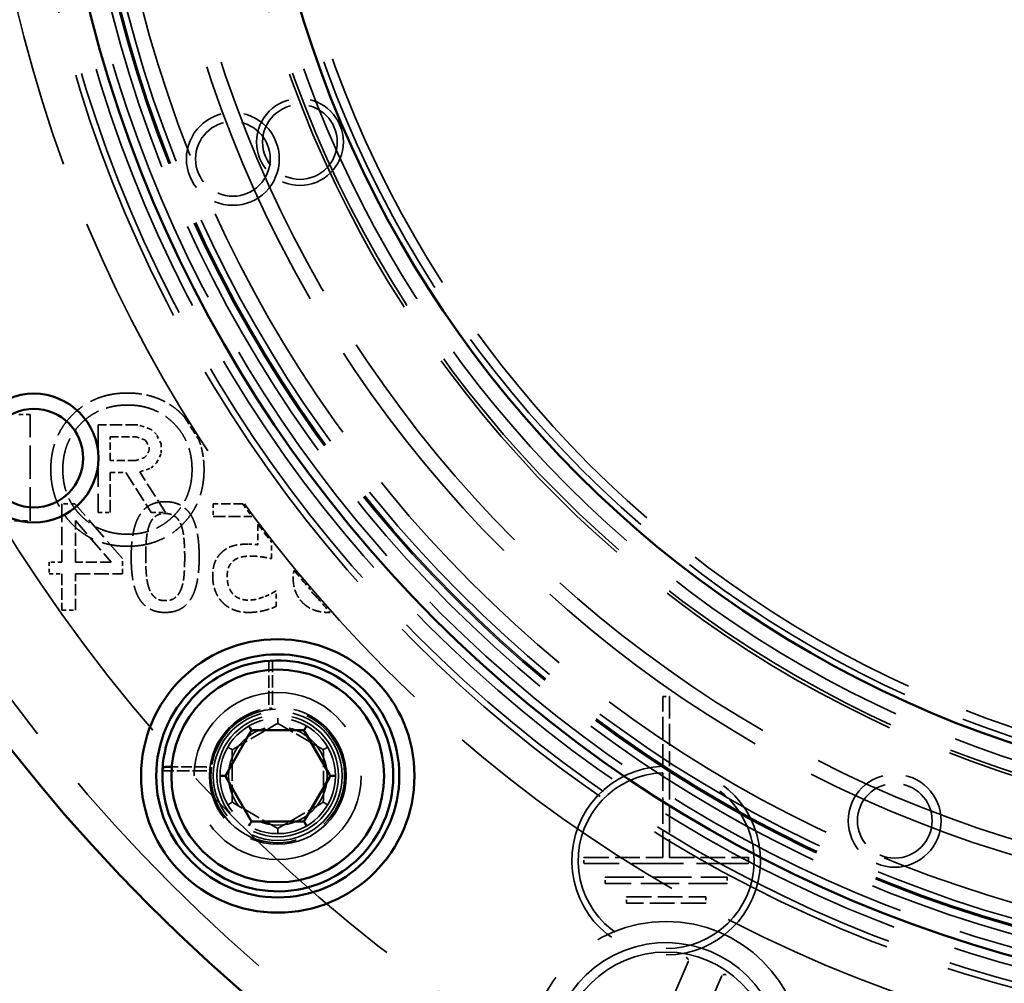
# Model space of a CAD drawing. Header units: millimetres. Extents: x 0 to 840, y 0 to 594.
# Tile 29 of 46: x 564 to 596, y 387 to 418. Entities that reach past the tile are written whole.
import ezdxf

# ---------------------------------------------------------------- set-up
doc = ezdxf.new("R2010")
doc.units = ezdxf.units.MM
doc.header["$LTSCALE"] = 2
doc.linetypes.add('DASHED', pattern=[0.2067, 0.1654, -0.0413])
for name, color, linetype, lineweight in [('Bemaßung (ISO)', 7, 'Continuous', 25), ('Sichtbar (ISO)', 7, 'Continuous', 50), ('Verdeckt (ISO)', 7, 'DASHED', 35)]:
    doc.layers.add(name, color=color, linetype=linetype, lineweight=lineweight)
doc.styles.add('Notiztext (DIN)', font='isocpeur.ttf')
doc.dimstyles.new('Standard (DIN)', dxfattribs={"dimscale": 2, "dimtxt": 3.5, "dimasz": 2.5, "dimexe": 3.175, "dimexo": 0.8, "dimgap": 0.8, "dimtad": 1, "dimrnd": 1e-08, "dimzin": 0, "dimtxsty": 'Notiztext (DIN)', "dimcen": 0.09, "dimdle": 10, "dimclrd": 256, "dimclre": 256, "dimclrt": 256, "dimadec": 0, "dimazin": 0, "dimtfac": 1, "dimtmove": 0, "dimatfit": 3, "dimfxl": 1, "dimtolj": 1, "dimtzin": 0, "dimlwd": -1, "dimlwe": -1, "dimarcsym": 0})

# ---------------------------------------------------------------- blocks, each defined once
blk = doc.blocks.new('*D6')
at = {"layer": 'Bemaßung (ISO)'}
for p, q in [((606.542, 485.606), (511.957, 485.606)), ((518.307, 480.606), (518.307, 330.106)), ((586.042, 325.106), (511.957, 325.106))]:
    blk.add_line(p, q, dxfattribs=at)
for points in [[(517.473, 480.606), (519.14, 480.606), (518.307, 485.606)], [(517.473, 330.106), (519.14, 330.106), (518.307, 325.106)]]:
    blk.add_solid(points, dxfattribs=at)
at = {"layer": 'Defpoints', "color": 0}
for p in [(608.142, 485.606), (518.307, 325.106), (587.642, 325.106)]:
    blk.add_point(p, dxfattribs=at)
at = {"layer": 'Bemaßung (ISO)', "insert": (508.307, 393.281), "char_height": 7, "attachment_point": 1, "rotation": 90, "style": 'Notiztext (DIN)'}
blk.add_mtext('\\A1;160,50', dxfattribs=at)

msp = doc.modelspace()

# ---------------------------------------------------------------- linework, layer by layer
at = {"layer": 'Sichtbar (ISO)'}
for p, q in [((571.526, 394.968), (571.485, 395.038)), ((573.34, 394.968), (573.38, 395.038)), ((570.73, 393.447), (571.538, 394.847)), ((571.526, 394.968), (571.557, 394.914)), ((571.574, 394.883), (571.557, 394.914)), ((571.624, 394.897), (573.241, 394.897)), ((573.291, 394.883), (573.309, 394.914)), ((573.34, 394.968), (573.309, 394.914)), ((573.328, 394.847), (574.136, 393.447)), ((568.945, 393.691), (568.744, 393.691)), ((570.537, 393.397), (570.619, 393.397)), ((570.619, 393.397), (570.681, 393.397)), ((570.716, 393.397), (570.681, 393.397)), ((574.149, 393.397), (574.185, 393.397)), ((574.185, 393.397), (574.246, 393.397)), ((574.246, 393.397), (574.328, 393.397)), ((571.538, 391.947), (570.73, 393.347)), ((574.136, 393.347), (573.328, 391.947)), ((571.526, 391.826), (571.485, 391.755)), ((571.557, 391.879), (571.526, 391.826)), ((571.574, 391.91), (571.557, 391.879)), ((573.241, 391.897), (571.624, 391.897)), ((573.291, 391.91), (573.309, 391.879)), ((573.309, 391.879), (573.34, 391.826)), ((573.34, 391.826), (573.38, 391.755))]:
    msp.add_line(p, q, dxfattribs=at)
for centre, radius in [((608.142, 429.106), 56.5), ((608.142, 429.106), 43.2), ((608.142, 429.106), 36.5), ((564.407, 403.856), 2.121), ((564.407, 403.856), 1.621), ((572.433, 393.397), 4.5), ((572.433, 393.397), 4), ((572.433, 393.397), 3.5)]:
    msp.add_circle(centre, radius, dxfattribs=at)
for centre, radius, start, end in [((572.433, 393.397), 3.8, 176.4815, 171.2631), ((571.624, 394.797), 0.1, 120, 150), ((571.624, 394.797), 0.1, 90, 120), ((573.241, 394.797), 0.1, 60, 90), ((573.241, 394.797), 0.1, 30, 60), ((572.433, 393.397), 3.8, 171.2631, 176.4815), ((570.816, 393.397), 0.1, 150, 180), ((570.816, 393.397), 0.1, 180, 210), ((574.049, 393.397), 0.1, 0, 30), ((574.049, 393.397), 0.1, 330, 0), ((571.624, 391.997), 0.1, 210, 240), ((571.624, 391.997), 0.1, 240, 270), ((573.241, 391.997), 0.1, 270, 300), ((573.241, 391.997), 0.1, 300, 330)]:
    msp.add_arc(centre, radius, start, end, dxfattribs=at)
msp.add_open_spline([(568.744, 393.691), (568.739, 393.691), (568.734, 393.691), (568.725, 393.69), (568.72, 393.69), (568.711, 393.688), (568.706, 393.687), (568.697, 393.685), (568.693, 393.683), (568.684, 393.68), (568.68, 393.678), (568.672, 393.674), (568.668, 393.672), (568.662, 393.667), (568.658, 393.664), (568.653, 393.659), (568.651, 393.656), (568.646, 393.65), (568.645, 393.647), (568.641, 393.639), (568.64, 393.635), (568.64, 393.63)], degree=3, knots=[0, 0, 0, 0, 0.00131307, 0.00131307, 0.00265115, 0.00265115, 0.00405748, 0.00405748, 0.00554669, 0.00554669, 0.00708425, 0.00708425, 0.00862181, 0.00862181, 0.01015937, 0.01015937, 0.01169693, 0.01169693, 0.0132345, 0.0132345, 0.01537562, 0.01537562, 0.01537562, 0.01537562], dxfattribs=at)
at = {"layer": 'Verdeckt (ISO)', "ltscale": 0.413176}
msp.add_line((564.288, 405.291), (563.854, 405.291), dxfattribs=at)
at = {"layer": 'Verdeckt (ISO)', "ltscale": 3.333119}
msp.add_line((564.288, 401.791), (564.288, 405.291), dxfattribs=at)
at = {"layer": 'Verdeckt (ISO)', "ltscale": 2.747554}
msp.add_line((566.524, 404.95), (566.524, 402.065), dxfattribs=at)
at = {"layer": 'Verdeckt (ISO)', "ltscale": 1.245031}
msp.add_line((567.831, 404.95), (566.524, 404.95), dxfattribs=at)
at = {"layer": 'Verdeckt (ISO)', "ltscale": 0.435379}
msp.add_line((568.264, 404.801), (567.831, 404.95), dxfattribs=at)
at = {"layer": 'Verdeckt (ISO)', "ltscale": 0.238877}
for p, q in [((568.446, 404.629), (568.264, 404.801)), ((568.264, 403.528), (568.446, 403.7))]:
    msp.add_line(p, q, dxfattribs=at)
at = {"layer": 'Verdeckt (ISO)', "ltscale": 0.733466}
msp.add_line((566.919, 403.781), (566.919, 404.551), dxfattribs=at)
at = {"layer": 'Verdeckt (ISO)', "ltscale": 0.8139}
msp.add_line((566.919, 404.551), (567.774, 404.551), dxfattribs=at)
at = {"layer": 'Verdeckt (ISO)', "ltscale": 0.280718}
msp.add_line((567.774, 404.551), (568.054, 404.46), dxfattribs=at)
at = {"layer": 'Verdeckt (ISO)', "ltscale": 0.086471}
msp.add_line((568.054, 404.46), (568.115, 404.393), dxfattribs=at)
at = {"layer": 'Verdeckt (ISO)', "ltscale": 0.329412}
msp.add_line((568.598, 404.318), (568.446, 404.629), dxfattribs=at)
at = {"layer": 'Verdeckt (ISO)', "ltscale": 0.182641}
msp.add_line((568.115, 404.393), (568.2, 404.22), dxfattribs=at)
at = {"layer": 'Verdeckt (ISO)', "ltscale": 0.179758}
msp.add_line((568.2, 404.109), (568.115, 403.94), dxfattribs=at)
at = {"layer": 'Verdeckt (ISO)', "ltscale": 0.106074}
msp.add_line((568.2, 404.22), (568.2, 404.109), dxfattribs=at)
at = {"layer": 'Verdeckt (ISO)', "ltscale": 0.289465}
msp.add_line((568.598, 404.014), (568.598, 404.318), dxfattribs=at)
at = {"layer": 'Verdeckt (ISO)', "ltscale": 0.807466}
msp.add_line((567.767, 403.781), (566.919, 403.781), dxfattribs=at)
at = {"layer": 'Verdeckt (ISO)', "ltscale": 0.28478}
msp.add_line((568.051, 403.876), (567.767, 403.781), dxfattribs=at)
at = {"layer": 'Verdeckt (ISO)', "ltscale": 0.086352}
msp.add_line((568.115, 403.94), (568.051, 403.876), dxfattribs=at)
at = {"layer": 'Verdeckt (ISO)', "ltscale": 0.332305}
msp.add_line((568.446, 403.7), (568.598, 404.014), dxfattribs=at)
at = {"layer": 'Verdeckt (ISO)', "ltscale": 0.373298}
msp.add_line((567.892, 403.403), (568.264, 403.528), dxfattribs=at)
at = {"layer": 'Verdeckt (ISO)', "ltscale": 0.488944}
msp.add_line((566.919, 403.386), (567.433, 403.386), dxfattribs=at)
at = {"layer": 'Verdeckt (ISO)', "ltscale": 1.257901}
msp.add_line((566.919, 402.065), (566.919, 403.386), dxfattribs=at)
at = {"layer": 'Verdeckt (ISO)', "ltscale": 1.489609}
msp.add_line((567.433, 403.386), (568.271, 402.065), dxfattribs=at)
at = {"layer": 'Verdeckt (ISO)', "ltscale": 1.508363}
msp.add_line((568.74, 402.065), (567.892, 403.403), dxfattribs=at)
at = {"layer": 'Verdeckt (ISO)', "ltscale": 0.410475}
msp.add_line((565.757, 402.35), (565.326, 402.35), dxfattribs=at)
at = {"layer": 'Verdeckt (ISO)', "ltscale": 1.828578}
msp.add_line((565.326, 402.35), (565.326, 400.429), dxfattribs=at)
at = {"layer": 'Verdeckt (ISO)', "ltscale": 2.274647}
msp.add_line((567.323, 400.546), (565.757, 402.35), dxfattribs=at)
at = {"layer": 'Verdeckt (ISO)', "ltscale": 0.919869}
msp.add_line((571.278, 402.35), (570.312, 402.35), dxfattribs=at)
at = {"layer": 'Verdeckt (ISO)', "ltscale": 0.391567}
msp.add_line((570.312, 402.35), (570.312, 401.938), dxfattribs=at)
at = {"layer": 'Verdeckt (ISO)', "ltscale": 0.376335}
msp.add_line((566.524, 402.065), (566.919, 402.065), dxfattribs=at)
at = {"layer": 'Verdeckt (ISO)', "ltscale": 0.447118}
msp.add_line((568.271, 402.065), (568.74, 402.065), dxfattribs=at)
at = {"layer": 'Verdeckt (ISO)', "ltscale": 1.207509}
msp.add_line((570.312, 401.938), (571.58, 401.938), dxfattribs=at)
at = {"layer": 'Verdeckt (ISO)', "ltscale": 0.496912}
msp.add_line((563.766, 401.791), (564.288, 401.791), dxfattribs=at)
at = {"layer": 'Verdeckt (ISO)', "ltscale": 1.717944}
msp.add_line((565.777, 401.797), (566.954, 400.429), dxfattribs=at)
at = {"layer": 'Verdeckt (ISO)', "ltscale": 1.301854}
msp.add_line((565.777, 400.429), (565.777, 401.797), dxfattribs=at)
at = {"layer": 'Verdeckt (ISO)', "ltscale": 0.632718}
msp.add_line((571.781, 401.67), (571.781, 401.005), dxfattribs=at)
at = {"layer": 'Verdeckt (ISO)', "ltscale": 0.510644}
msp.add_line((572.232, 400.546), (572.232, 401.082), dxfattribs=at)
at = {"layer": 'Verdeckt (ISO)', "ltscale": 0.4699}
msp.add_line((567.323, 400.052), (567.323, 400.546), dxfattribs=at)
at = {"layer": 'Verdeckt (ISO)', "ltscale": 0.396969}
for p, q in [((565.326, 400.429), (564.909, 400.429)), ((564.909, 400.052), (565.326, 400.052))]:
    msp.add_line(p, q, dxfattribs=at)
at = {"layer": 'Verdeckt (ISO)', "ltscale": 0.359153}
msp.add_line((564.909, 400.429), (564.909, 400.052), dxfattribs=at)
at = {"layer": 'Verdeckt (ISO)', "ltscale": 1.120877}
msp.add_line((566.954, 400.429), (565.777, 400.429), dxfattribs=at)
at = {"layer": 'Verdeckt (ISO)', "ltscale": 1.145188}
for p, q in [((565.326, 400.052), (565.326, 398.85)), ((565.777, 398.85), (565.777, 400.052))]:
    msp.add_line(p, q, dxfattribs=at)
at = {"layer": 'Verdeckt (ISO)', "ltscale": 1.472027}
msp.add_line((565.777, 400.052), (567.323, 400.052), dxfattribs=at)
at = {"layer": 'Verdeckt (ISO)', "ltscale": 0.032314}
msp.add_line((572.377, 399.471), (572.343, 399.471), dxfattribs=at)
at = {"layer": 'Verdeckt (ISO)', "ltscale": 0.472601}
msp.add_line((572.377, 398.974), (572.377, 399.471), dxfattribs=at)
at = {"layer": 'Verdeckt (ISO)', "ltscale": 0.429383}
msp.add_line((565.326, 398.85), (565.777, 398.85), dxfattribs=at)
at = {"layer": 'Verdeckt (ISO)', "ltscale": 1.243639}
msp.add_line((572.138, 395.78), (572.138, 397.086), dxfattribs=at)
at = {"layer": 'Verdeckt (ISO)', "ltscale": 1.240151}
for p, q in [((572.265, 395.79), (572.265, 397.093)), ((570.039, 393.564), (568.737, 393.564))]:
    msp.add_line(p, q, dxfattribs=at)
at = {"layer": 'Verdeckt (ISO)', "ltscale": 2.173276}
for p, q in [((585.11, 393.723), (585.11, 396.005)), ((585.32, 396.005), (585.32, 393.723))]:
    msp.add_line(p, q, dxfattribs=at)
at = {"layer": 'Verdeckt (ISO)', "ltscale": 0.180846}
for p, q in [((585.12, 396.015), (585.31, 396.015)), ((583.21, 389.865), (583.21, 390.055)), ((587.22, 390.055), (587.22, 389.865)), ((583.91, 389.215), (583.91, 389.405)), ((586.52, 389.405), (586.52, 389.215))]:
    msp.add_line(p, q, dxfattribs=at)
at = {"layer": 'Verdeckt (ISO)', "ltscale": 1.562893}
for p, q in [((570.983, 394.292), (572.383, 395.1)), ((572.483, 395.1), (573.883, 394.292)), ((572.383, 391.694), (570.983, 392.502)), ((573.883, 392.502), (572.483, 391.694))]:
    msp.add_line(p, q, dxfattribs=at)
at = {"layer": 'Verdeckt (ISO)', "ltscale": 0.084267}
for p, q in [((572.433, 395.211), (572.433, 395.292)), ((570.791, 394.344), (570.862, 394.304)), ((574.074, 394.344), (574.003, 394.304)), ((570.791, 392.449), (570.862, 392.49)), ((574.074, 392.449), (574.003, 392.49)), ((572.433, 391.501), (572.433, 391.583))]:
    msp.add_line(p, q, dxfattribs=at)
at = {"layer": 'Verdeckt (ISO)', "ltscale": 0.077389}
for p, q in [((572.433, 395.211), (572.433, 395.149)), ((570.862, 394.304), (570.915, 394.273)), ((573.95, 394.273), (574.003, 394.304)), ((570.862, 392.49), (570.915, 392.521)), ((573.95, 392.521), (574.003, 392.49)), ((572.433, 391.645), (572.433, 391.583))]:
    msp.add_line(p, q, dxfattribs=at)
at = {"layer": 'Verdeckt (ISO)', "ltscale": 0.091068}
for p, q in [((572.433, 395.113), (572.433, 395.149)), ((570.946, 394.255), (570.915, 394.273)), ((573.919, 394.255), (573.95, 394.273)), ((570.946, 392.539), (570.915, 392.521)), ((573.919, 392.539), (573.95, 392.521)), ((572.433, 391.68), (572.433, 391.645))]:
    msp.add_line(p, q, dxfattribs=at)
at = {"layer": 'Verdeckt (ISO)', "ltscale": 1.563}
for p, q in [((570.933, 392.589), (570.933, 394.205)), ((573.933, 394.205), (573.933, 392.589))]:
    msp.add_line(p, q, dxfattribs=at)
at = {"layer": 'Verdeckt (ISO)', "ltscale": 1.05178}
msp.add_line((570.05, 393.691), (568.945, 393.691), dxfattribs=at)
at = {"layer": 'Verdeckt (ISO)', "ltscale": 2.635721}
for p, q in [((585.11, 390.725), (585.11, 393.493)), ((585.32, 393.493), (585.32, 390.725))]:
    msp.add_line(p, q, dxfattribs=at)
at = {"layer": 'Verdeckt (ISO)', "ltscale": 0.171323}
for p, q in [((582.51, 390.525), (582.51, 390.705)), ((587.92, 390.705), (587.92, 390.525))]:
    msp.add_line(p, q, dxfattribs=at)
at = {"layer": 'Verdeckt (ISO)', "ltscale": 2.456959}
for p, q in [((582.52, 390.715), (585.1, 390.715)), ((585.33, 390.715), (587.91, 390.715))]:
    msp.add_line(p, q, dxfattribs=at)
at = {"layer": 'Verdeckt (ISO)', "ltscale": 5.133057}
msp.add_line((587.91, 390.515), (582.52, 390.515), dxfattribs=at)
at = {"layer": 'Verdeckt (ISO)', "ltscale": 3.79977}
for p, q in [((583.22, 390.065), (587.21, 390.065)), ((587.21, 389.855), (583.22, 389.855))]:
    msp.add_line(p, q, dxfattribs=at)
at = {"layer": 'Verdeckt (ISO)', "ltscale": 2.466482}
for p, q in [((583.92, 389.415), (586.51, 389.415)), ((586.51, 389.205), (583.92, 389.205))]:
    msp.add_line(p, q, dxfattribs=at)
at = {"layer": 'Verdeckt (ISO)', "ltscale": 6.080729}
for p, q in [((583.392, 381.421), (585.938, 387.277)), ((587.038, 386.799), (584.493, 380.943))]:
    msp.add_line(p, q, dxfattribs=at)
at = {"layer": 'Verdeckt (ISO)', "ltscale": 25.561625}
for radius in [55.5, 37]:
    msp.add_circle((608.142, 429.106), radius, dxfattribs=at)
at = {"layer": 'Verdeckt (ISO)', "ltscale": 25.739908}
msp.add_circle((608.142, 429.106), 52.5, dxfattribs=at)
at = {"layer": 'Verdeckt (ISO)', "ltscale": 25.612799}
msp.add_circle((608.142, 429.106), 45.5, dxfattribs=at)
at = {"layer": 'Verdeckt (ISO)', "ltscale": 25.837965}
for radius in [44.2, 42.5]:
    msp.add_circle((608.142, 429.106), radius, dxfattribs=at)
at = {"layer": 'Verdeckt (ISO)', "ltscale": 25.721052}
msp.add_circle((608.142, 429.106), 44, dxfattribs=at)
at = {"layer": 'Verdeckt (ISO)', "ltscale": 25.428766}
msp.add_circle((608.142, 429.106), 43.5, dxfattribs=at)
at = {"layer": 'Verdeckt (ISO)', "ltscale": 25.089718}
msp.add_circle((608.142, 429.106), 42.92, dxfattribs=at)
at = {"layer": 'Verdeckt (ISO)', "ltscale": 25.685978}
msp.add_circle((608.142, 429.106), 42.25, dxfattribs=at)
at = {"layer": 'Verdeckt (ISO)', "ltscale": 25.655581}
msp.add_circle((608.142, 429.106), 42.2, dxfattribs=at)
at = {"layer": 'Verdeckt (ISO)', "ltscale": 25.533989}
msp.add_circle((608.142, 429.106), 42, dxfattribs=at)
at = {"layer": 'Verdeckt (ISO)', "ltscale": 25.230013}
msp.add_circle((608.142, 429.106), 41.5, dxfattribs=at)
at = {"layer": 'Verdeckt (ISO)', "ltscale": 25.331339}
msp.add_circle((608.142, 429.106), 40, dxfattribs=at)
at = {"layer": 'Verdeckt (ISO)', "ltscale": 25.014698}
msp.add_circle((608.142, 429.106), 39.5, dxfattribs=at)
at = {"layer": 'Verdeckt (ISO)', "ltscale": 25.907051}
msp.add_circle((608.142, 429.106), 37.5, dxfattribs=at)
at = {"layer": 'Verdeckt (ISO)', "ltscale": 25.83457}
msp.add_circle((608.142, 429.106), 37.395, dxfattribs=at)
at = {"layer": 'Verdeckt (ISO)', "ltscale": 25.078026}
msp.add_circle((608.142, 429.106), 36.3, dxfattribs=at)
at = {"layer": 'Verdeckt (ISO)', "ltscale": 24.87077}
msp.add_circle((608.142, 429.106), 36, dxfattribs=at)
at = {"layer": 'Verdeckt (ISO)', "ltscale": 8.553715}
msp.add_circle((573.162, 414.258), 1.429, dxfattribs=at)
at = {"layer": 'Verdeckt (ISO)', "ltscale": 7.356958}
for centre in [(573.162, 414.258), (570.955, 413.703), (592.739, 391.92)]:
    msp.add_circle(centre, 1.229, dxfattribs=at)
at = {"layer": 'Verdeckt (ISO)', "ltscale": 9.152093}
for centre in [(570.955, 413.703), (592.739, 391.92)]:
    msp.add_circle(centre, 1.529, dxfattribs=at)
at = {"layer": 'Verdeckt (ISO)', "ltscale": 20.898355}
msp.add_circle((572.433, 393.397), 2.75, dxfattribs=at)
at = {"layer": 'Verdeckt (ISO)', "ltscale": 13.463407}
msp.add_circle((572.433, 393.397), 2.25, dxfattribs=at)
at = {"layer": 'Verdeckt (ISO)', "ltscale": 12.691499}
msp.add_circle((572.433, 393.397), 2.121, dxfattribs=at)
at = {"layer": 'Verdeckt (ISO)', "ltscale": 11.967462}
msp.add_circle((572.433, 393.397), 2, dxfattribs=at)
at = {"layer": 'Verdeckt (ISO)', "ltscale": 11.369083}
msp.add_circle((572.433, 393.397), 1.9, dxfattribs=at)
at = {"layer": 'Verdeckt (ISO)', "ltscale": 9.699609}
msp.add_circle((572.433, 393.397), 1.621, dxfattribs=at)
at = {"layer": 'Verdeckt (ISO)', "ltscale": 22.798204}
msp.add_circle((585.215, 384.11), 4.5, dxfattribs=at)
at = {"layer": 'Verdeckt (ISO)', "ltscale": 26.528517}
msp.add_circle((585.215, 384.11), 3.491, dxfattribs=at)
at = {"layer": 'Verdeckt (ISO)', "ltscale": 0.845424}
msp.add_arc((608.142, 429.106), 45.55, 211.6354, 212.7522, dxfattribs=at)
at = {"layer": 'Verdeckt (ISO)', "ltscale": 0.485845}
msp.add_arc((608.142, 429.106), 45.55, 215.9727, 216.6145, dxfattribs=at)
at = {"layer": 'Verdeckt (ISO)', "ltscale": 0.705369}
msp.add_arc((608.142, 429.106), 45.55, 217.0367, 217.9685, dxfattribs=at)
at = {"layer": 'Verdeckt (ISO)', "ltscale": 0.799051}
msp.add_arc((608.142, 429.106), 45.55, 219.4544, 220.5099, dxfattribs=at)
at = {"layer": 'Verdeckt (ISO)', "ltscale": 0.66933}
msp.add_arc((608.142, 429.106), 45.55, 220.8631, 221.7473, dxfattribs=at)
at = {"layer": 'Verdeckt (ISO)', "ltscale": 0.014859}
for centre, start, end in [((585.12, 396.005), 90, 180), ((585.31, 396.005), 0, 90), ((582.52, 390.705), 90, 180), ((582.52, 390.525), 180, 270), ((585.1, 390.725), 270, 0), ((585.33, 390.725), 180, 270), ((587.91, 390.705), 0, 90), ((587.91, 390.525), 270, 0), ((583.22, 390.055), 90, 180), ((583.22, 389.865), 180, 270), ((587.21, 390.055), 0, 90), ((587.21, 389.865), 270, 0), ((583.92, 389.405), 90, 180), ((583.92, 389.215), 180, 270), ((586.51, 389.405), 0, 90), ((586.51, 389.215), 270, 0)]:
    msp.add_arc(centre, 0.01, start, end, dxfattribs=at)
at = {"layer": 'Verdeckt (ISO)', "ltscale": 12.834515}
msp.add_arc((572.433, 393.397), 2.2, 175.4618, 166.4455, dxfattribs=at)
at = {"layer": 'Verdeckt (ISO)', "ltscale": 0.09963}
for centre, start, end in [((572.433, 395.013), 60, 120), ((571.033, 394.205), 120, 180), ((573.833, 394.205), 0, 60), ((571.033, 392.589), 180, 240), ((573.833, 392.589), 300, 0), ((572.433, 391.78), 240, 300)]:
    msp.add_arc(centre, 0.1, start, end, dxfattribs=at)
at = {"layer": 'Verdeckt (ISO)', "ltscale": 0.441201}
msp.add_arc((572.433, 393.397), 2.2, 166.4455, 172.5378, dxfattribs=at)
at = {"layer": 'Verdeckt (ISO)', "ltscale": 23.31879}
msp.add_arc((585.215, 390.61), 3.105, 92.1157, 87.8843, dxfattribs=at)
at = {"layer": 'Verdeckt (ISO)', "ltscale": 0.014508}
for centre, start, end in [((585.1, 393.723), 272.1157, 0), ((585.33, 393.723), 180, 267.8843)]:
    msp.add_arc(centre, 0.01, start, end, dxfattribs=at)
at = {"layer": 'Verdeckt (ISO)', "ltscale": 0.106824}
msp.add_arc((572.433, 393.397), 2.2, 172.5378, 175.4618, dxfattribs=at)
at = {"layer": 'Verdeckt (ISO)', "ltscale": 21.721048}
msp.add_arc((585.215, 390.61), 2.895, 92.2845, 87.7155, dxfattribs=at)
at = {"layer": 'Verdeckt (ISO)', "ltscale": 0.015239}
for centre, start, end in [((585.1, 393.493), 0, 92.2845), ((585.33, 393.493), 87.7155, 180)]:
    msp.add_arc(centre, 0.01, start, end, dxfattribs=at)
at = {"layer": 'Verdeckt (ISO)', "ltscale": 28.409458}
msp.add_arc((585.215, 384.11), 3.8, 28.3397, 22.5021, dxfattribs=at)
at = {"layer": 'Verdeckt (ISO)', "ltscale": 3.806952}
msp.add_open_spline([(567.49, 405.997), (566.396, 405.997), (564.963, 404.568), (564.963, 403.477)], degree=2, dxfattribs=at)
at = {"layer": 'Verdeckt (ISO)', "ltscale": 1.990142}
msp.add_open_spline([(569.36, 405.214), (569.328, 405.249), (568.581, 405.997), (567.49, 405.997)], degree=2, knots=[-1.047433, -1.047433, -1.047433, -1, 0, 0, 0], dxfattribs=at)
at = {"layer": 'Verdeckt (ISO)', "ltscale": 3.209154}
msp.add_open_spline([(565.358, 403.477), (565.358, 404.396), (566.571, 405.602), (567.49, 405.602)], degree=2, dxfattribs=at)
at = {"layer": 'Verdeckt (ISO)', "ltscale": 3.201777}
msp.add_open_spline([(567.49, 405.602), (568.406, 405.602), (569.612, 404.396), (569.612, 403.477)], degree=2, dxfattribs=at)
at = {"layer": 'Verdeckt (ISO)', "ltscale": 0.958735}
msp.add_open_spline([(570.007, 403.477), (570.007, 404.016), (569.833, 404.463)], degree=2, dxfattribs=at)
at = {"layer": 'Verdeckt (ISO)', "ltscale": 3.809103}
msp.add_open_spline([(564.963, 403.477), (564.963, 402.386), (566.396, 400.953), (567.49, 400.953)], degree=2, dxfattribs=at)
at = {"layer": 'Verdeckt (ISO)', "ltscale": 3.210393}
msp.add_open_spline([(567.49, 401.349), (566.571, 401.349), (565.358, 402.562), (565.358, 403.477)], degree=2, dxfattribs=at)
at = {"layer": 'Verdeckt (ISO)', "ltscale": 3.801735}
msp.add_open_spline([(567.49, 400.953), (568.581, 400.953), (570.007, 402.386), (570.007, 403.477)], degree=2, dxfattribs=at)
at = {"layer": 'Verdeckt (ISO)', "ltscale": 3.203025}
msp.add_open_spline([(569.612, 403.477), (569.612, 402.562), (568.406, 401.349), (567.49, 401.349)], degree=2, dxfattribs=at)
at = {"layer": 'Verdeckt (ISO)', "ltscale": 2.303744}
msp.add_open_spline([(568.727, 402.421), (568.151, 402.421), (567.609, 401.513), (567.609, 400.6)], degree=2, dxfattribs=at)
at = {"layer": 'Verdeckt (ISO)', "ltscale": 2.313083}
msp.add_open_spline([(569.847, 400.597), (569.847, 401.544), (569.3, 402.421), (568.727, 402.421)], degree=2, dxfattribs=at)
at = {"layer": 'Verdeckt (ISO)', "ltscale": 0.643378}
msp.add_open_spline([(568.213, 401.669), (568.284, 401.848), (568.531, 402.032), (568.727, 402.032)], degree=2, dxfattribs=at)
at = {"layer": 'Verdeckt (ISO)', "ltscale": 0.65359}
msp.add_open_spline([(568.727, 402.032), (568.922, 402.032), (569.175, 401.848), (569.249, 401.663)], degree=2, dxfattribs=at)
at = {"layer": 'Verdeckt (ISO)', "ltscale": 1.030853}
msp.add_open_spline([(568.086, 400.6), (568.086, 400.96), (568.142, 401.49), (568.213, 401.669)], degree=2, dxfattribs=at)
at = {"layer": 'Verdeckt (ISO)', "ltscale": 1.027386}
msp.add_open_spline([(569.249, 401.663), (569.319, 401.485), (569.37, 400.94), (569.37, 400.597)], degree=2, dxfattribs=at)
at = {"layer": 'Verdeckt (ISO)', "ltscale": 0.816756}
msp.add_open_spline([(571.464, 401.025), (571.194, 401.025), (570.823, 400.937), (570.652, 400.807)], degree=2, dxfattribs=at)
at = {"layer": 'Verdeckt (ISO)', "ltscale": 0.303236}
msp.add_open_spline([(571.781, 401.005), (571.696, 401.017), (571.532, 401.025), (571.464, 401.025)], degree=2, dxfattribs=at)
at = {"layer": 'Verdeckt (ISO)', "ltscale": 2.309426}
msp.add_open_spline([(567.609, 400.6), (567.609, 399.658), (568.157, 398.776), (568.727, 398.776)], degree=2, dxfattribs=at)
at = {"layer": 'Verdeckt (ISO)', "ltscale": 1.027612}
msp.add_open_spline([(568.21, 399.533), (568.142, 399.706), (568.086, 400.239), (568.086, 400.6)], degree=2, dxfattribs=at)
at = {"layer": 'Verdeckt (ISO)', "ltscale": 2.307931}
msp.add_open_spline([(568.727, 398.776), (569.305, 398.776), (569.847, 399.675), (569.847, 400.597)], degree=2, dxfattribs=at)
at = {"layer": 'Verdeckt (ISO)', "ltscale": 1.016608}
msp.add_open_spline([(569.37, 400.597), (569.37, 400.228), (569.325, 399.735), (569.251, 399.542)], degree=2, dxfattribs=at)
at = {"layer": 'Verdeckt (ISO)', "ltscale": 0.910825}
msp.add_open_spline([(570.652, 400.807), (570.479, 400.676), (570.292, 400.279), (570.292, 399.961)], degree=2, dxfattribs=at)
at = {"layer": 'Verdeckt (ISO)', "ltscale": 0.579222}
msp.add_open_spline([(570.967, 400.469), (571.067, 400.557), (571.362, 400.631), (571.54, 400.631)], degree=2, dxfattribs=at)
at = {"layer": 'Verdeckt (ISO)', "ltscale": 0.665182}
msp.add_open_spline([(571.54, 400.631), (571.733, 400.631), (572.116, 400.571), (572.232, 400.546)], degree=2, dxfattribs=at)
at = {"layer": 'Verdeckt (ISO)', "ltscale": 0.535456}
msp.add_open_spline([(570.769, 399.964), (570.769, 400.152), (570.871, 400.39), (570.967, 400.469)], degree=2, dxfattribs=at)
at = {"layer": 'Verdeckt (ISO)', "ltscale": 0.874964}
msp.add_open_spline([(570.292, 399.961), (570.292, 399.709), (570.454, 399.278), (570.601, 399.119)], degree=2, dxfattribs=at)
at = {"layer": 'Verdeckt (ISO)', "ltscale": 0.581177}
msp.add_open_spline([(570.947, 399.394), (570.86, 399.499), (570.769, 399.777), (570.769, 399.964)], degree=2, dxfattribs=at)
at = {"layer": 'Verdeckt (ISO)', "ltscale": 0.261635}
msp.add_open_spline([(572.971, 400.16), (572.941, 400.039), (572.941, 399.888)], degree=2, dxfattribs=at)
at = {"layer": 'Verdeckt (ISO)', "ltscale": 0.827203}
msp.add_open_spline([(572.941, 399.888), (572.941, 399.652), (573.103, 399.252), (573.251, 399.099)], degree=2, dxfattribs=at)
at = {"layer": 'Verdeckt (ISO)', "ltscale": 0.649586}
msp.add_open_spline([(568.727, 399.164), (568.534, 399.164), (568.281, 399.349), (568.21, 399.533)], degree=2, dxfattribs=at)
at = {"layer": 'Verdeckt (ISO)', "ltscale": 0.662556}
msp.add_open_spline([(569.251, 399.542), (569.183, 399.36), (568.931, 399.164), (568.727, 399.164)], degree=2, dxfattribs=at)
at = {"layer": 'Verdeckt (ISO)', "ltscale": 0.538171}
msp.add_open_spline([(571.452, 399.182), (571.311, 399.182), (571.044, 399.284), (570.947, 399.394)], degree=2, dxfattribs=at)
at = {"layer": 'Verdeckt (ISO)', "ltscale": 0.501167}
msp.add_open_spline([(571.966, 399.284), (571.827, 399.235), (571.597, 399.182), (571.452, 399.182)], degree=2, dxfattribs=at)
at = {"layer": 'Verdeckt (ISO)', "ltscale": 0.401988}
msp.add_open_spline([(572.343, 399.471), (572.289, 399.431), (572.088, 399.329), (571.966, 399.284)], degree=2, dxfattribs=at)
at = {"layer": 'Verdeckt (ISO)', "ltscale": 0.164435}
msp.add_open_spline([(573.611, 399.377), (573.552, 399.443), (573.51, 399.517)], degree=2, dxfattribs=at)
at = {"layer": 'Verdeckt (ISO)', "ltscale": 0.104932}
msp.add_open_spline([(573.693, 399.304), (573.648, 399.336), (573.611, 399.377)], degree=2, dxfattribs=at)
at = {"layer": 'Verdeckt (ISO)', "ltscale": 0.906817}
msp.add_open_spline([(570.601, 399.119), (570.749, 398.96), (571.189, 398.776), (571.461, 398.776)], degree=2, dxfattribs=at)
at = {"layer": 'Verdeckt (ISO)', "ltscale": 0.899749}
msp.add_open_spline([(571.461, 398.776), (571.71, 398.776), (572.198, 398.887), (572.377, 398.974)], degree=2, dxfattribs=at)
at = {"layer": 'Verdeckt (ISO)', "ltscale": 0.901845}
msp.add_open_spline([(573.251, 399.099), (573.404, 398.94), (573.838, 398.776), (574.113, 398.776)], degree=2, dxfattribs=at)
at = {"layer": 'Verdeckt (ISO)', "ltscale": 0.042298}
msp.add_open_spline([(574.113, 398.776), (574.135, 398.776), (574.157, 398.776)], degree=2, dxfattribs=at)
at = {"layer": 'Verdeckt (ISO)', "ltscale": 0.157383}
msp.add_open_spline([(572.138, 397.086), (572.138, 397.091), (572.138, 397.095), (572.139, 397.105), (572.14, 397.109), (572.141, 397.118), (572.142, 397.123), (572.145, 397.132), (572.146, 397.137), (572.15, 397.146), (572.152, 397.15), (572.156, 397.158), (572.158, 397.161), (572.163, 397.168), (572.165, 397.171), (572.171, 397.177), (572.173, 397.179), (572.179, 397.183), (572.182, 397.185), (572.19, 397.188), (572.195, 397.189), (572.2, 397.19)], degree=3, knots=[0, 0, 0, 0, 0.00131307, 0.00131307, 0.00265115, 0.00265115, 0.00405748, 0.00405748, 0.00554669, 0.00554669, 0.00708425, 0.00708425, 0.00862181, 0.00862181, 0.01015937, 0.01015937, 0.01169693, 0.01169693, 0.0132345, 0.0132345, 0.01537562, 0.01537562, 0.01537562, 0.01537562], dxfattribs=at)
at = {"layer": 'Verdeckt (ISO)', "ltscale": 0.155113}
for points in [[(572.265, 397.093), (572.265, 397.097), (572.265, 397.102), (572.264, 397.111), (572.264, 397.116), (572.262, 397.125), (572.261, 397.129), (572.259, 397.138), (572.258, 397.142), (572.254, 397.15), (572.253, 397.154), (572.248, 397.161), (572.246, 397.165), (572.241, 397.171), (572.239, 397.174), (572.233, 397.179), (572.23, 397.182), (572.224, 397.185), (572.221, 397.187), (572.213, 397.189), (572.208, 397.19), (572.203, 397.19)], [(568.737, 393.564), (568.732, 393.564), (568.728, 393.564), (568.718, 393.565), (568.714, 393.566), (568.705, 393.567), (568.701, 393.568), (568.692, 393.571), (568.688, 393.572), (568.68, 393.575), (568.676, 393.577), (568.668, 393.581), (568.665, 393.583), (568.658, 393.588), (568.655, 393.591), (568.65, 393.596), (568.648, 393.599), (568.644, 393.605), (568.643, 393.608), (568.64, 393.617), (568.639, 393.622), (568.64, 393.627)]]:
    msp.add_open_spline(points, degree=3, knots=[0, 0, 0, 0, 0.00130852, 0.00130852, 0.00260479, 0.00260479, 0.00393505, 0.00393505, 0.00531628, 0.00531628, 0.00677437, 0.00677437, 0.00828099, 0.00828099, 0.0097876, 0.0097876, 0.01129422, 0.01129422, 0.01280084, 0.01280084, 0.01506617, 0.01506617, 0.01506617, 0.01506617], dxfattribs=at)
at = {"layer": 'Verdeckt (ISO)', "ltscale": 0.313146}
for points in [[(572.259, 395.59), (572.253, 395.589), (572.246, 395.59), (572.234, 395.592), (572.228, 395.594), (572.216, 395.599), (572.211, 395.602), (572.2, 395.61), (572.194, 395.615), (572.184, 395.625), (572.179, 395.632), (572.17, 395.645), (572.166, 395.653), (572.159, 395.668), (572.155, 395.677), (572.15, 395.694), (572.147, 395.702), (572.144, 395.72), (572.142, 395.728), (572.14, 395.744), (572.139, 395.751), (572.138, 395.766), (572.138, 395.773), (572.138, 395.78)], [(570.24, 393.571), (570.24, 393.577), (570.24, 393.583), (570.238, 393.595), (570.236, 393.601), (570.231, 393.613), (570.228, 393.619), (570.22, 393.63), (570.215, 393.635), (570.204, 393.645), (570.198, 393.65), (570.184, 393.659), (570.177, 393.663), (570.161, 393.671), (570.153, 393.674), (570.136, 393.68), (570.127, 393.682), (570.11, 393.686), (570.101, 393.688), (570.085, 393.69), (570.078, 393.69), (570.064, 393.691), (570.057, 393.691), (570.05, 393.691)]]:
    msp.add_open_spline(points, degree=3, knots=[0, 0, 0, 0, 0.00315752, 0.00315752, 0.00631504, 0.00631504, 0.00947257, 0.00947257, 0.01263009, 0.01263009, 0.01578761, 0.01578761, 0.01894513, 0.01894513, 0.02191621, 0.02191621, 0.02471263, 0.02471263, 0.02742989, 0.02742989, 0.02950256, 0.02950256, 0.03157522, 0.03157522, 0.03157522, 0.03157522], dxfattribs=at)
at = {"layer": 'Verdeckt (ISO)', "ltscale": 0.321609}
for points in [[(572.147, 395.578), (572.153, 395.579), (572.159, 395.581), (572.172, 395.585), (572.178, 395.588), (572.189, 395.596), (572.195, 395.6), (572.205, 395.61), (572.21, 395.616), (572.22, 395.628), (572.225, 395.635), (572.234, 395.65), (572.238, 395.658), (572.245, 395.675), (572.248, 395.685), (572.254, 395.704), (572.257, 395.714), (572.261, 395.733), (572.262, 395.743), (572.265, 395.765), (572.265, 395.778), (572.265, 395.79)], [(570.251, 393.683), (570.251, 393.676), (570.249, 393.67), (570.244, 393.658), (570.241, 393.652), (570.234, 393.641), (570.229, 393.635), (570.219, 393.624), (570.214, 393.619), (570.201, 393.609), (570.194, 393.605), (570.179, 393.596), (570.171, 393.592), (570.154, 393.585), (570.145, 393.581), (570.126, 393.575), (570.116, 393.573), (570.096, 393.569), (570.086, 393.567), (570.064, 393.565), (570.052, 393.564), (570.039, 393.564)]]:
    msp.add_open_spline(points, degree=3, knots=[0, 0, 0, 0, 0.00325534, 0.00325534, 0.00651069, 0.00651069, 0.00976603, 0.00976603, 0.01302138, 0.01302138, 0.01627672, 0.01627672, 0.01953207, 0.01953207, 0.02278741, 0.02278741, 0.02597517, 0.02597517, 0.02895525, 0.02895525, 0.03255345, 0.03255345, 0.03255345, 0.03255345], dxfattribs=at)
at = {"layer": 'Verdeckt (ISO)', "ltscale": 0.173577}
for points, knots in [([(585.869, 387.423), (585.869, 387.423), (585.869, 387.423), (585.885, 387.418), (585.9, 387.409), (585.922, 387.387), (585.93, 387.377), (585.94, 387.355), (585.943, 387.344), (585.946, 387.324), (585.946, 387.314), (585.945, 387.305)], [-0.01810657, -0.01810657, -0.01810657, -0.01810657, -0.01799306, -0.01799306, -0.0111363, -0.0111363, -0.00638455, -0.00638455, -0.00289165, -0.00289165, 0, 0, 0, 0]), ([(587.192, 386.848), (587.192, 386.848), (587.191, 386.848), (587.177, 386.856), (587.16, 386.861), (587.13, 386.862), (587.116, 386.861), (587.093, 386.853), (587.083, 386.849), (587.067, 386.837), (587.059, 386.83), (587.053, 386.823)], [-0.00011492, -0.00011492, -0.00011492, -0.00011492, 0, 0, 0.00694226, 0.00694226, 0.01175326, 0.01175326, 0.01528971, 0.01528971, 0.01821742, 0.01821742, 0.01821742, 0.01821742])]:
    msp.add_open_spline(points, degree=3, knots=knots, dxfattribs=at)
at = {"layer": 'Verdeckt (ISO)', "ltscale": 0.027348}
for points in [[(585.945, 387.305), (585.944, 387.295), (585.941, 387.286), (585.938, 387.277)], [(587.038, 386.799), (587.042, 386.807), (587.047, 386.816), (587.053, 386.823)]]:
    msp.add_open_spline(points, degree=3, dxfattribs=at)

# ---------------------------------------------------------------- dimensions: what is measured, and where the dimension line sits
at = {"layer": 'Bemaßung (ISO)'}
dim = msp.add_linear_dim(base=(518.307, 325.106), p1=(608.142, 485.606), p2=(587.642, 325.106), angle=270, dimstyle='Standard (DIN)', override={"dimgap": 0.8, "dimdec": 2, "dimtol": 0, "dimlim": 0, "dimtp": 0, "dimtm": 0, "dimtdec": 2, "dimtofl": 0, "dimatfit": 1}, dxfattribs=at)
dim.commit()
dim.dimension.update_dxf_attribs({"geometry": '*D6', "text_midpoint": (518.307, 405.356), "dimtype": 160})

doc.saveas('drawing.dxf')
